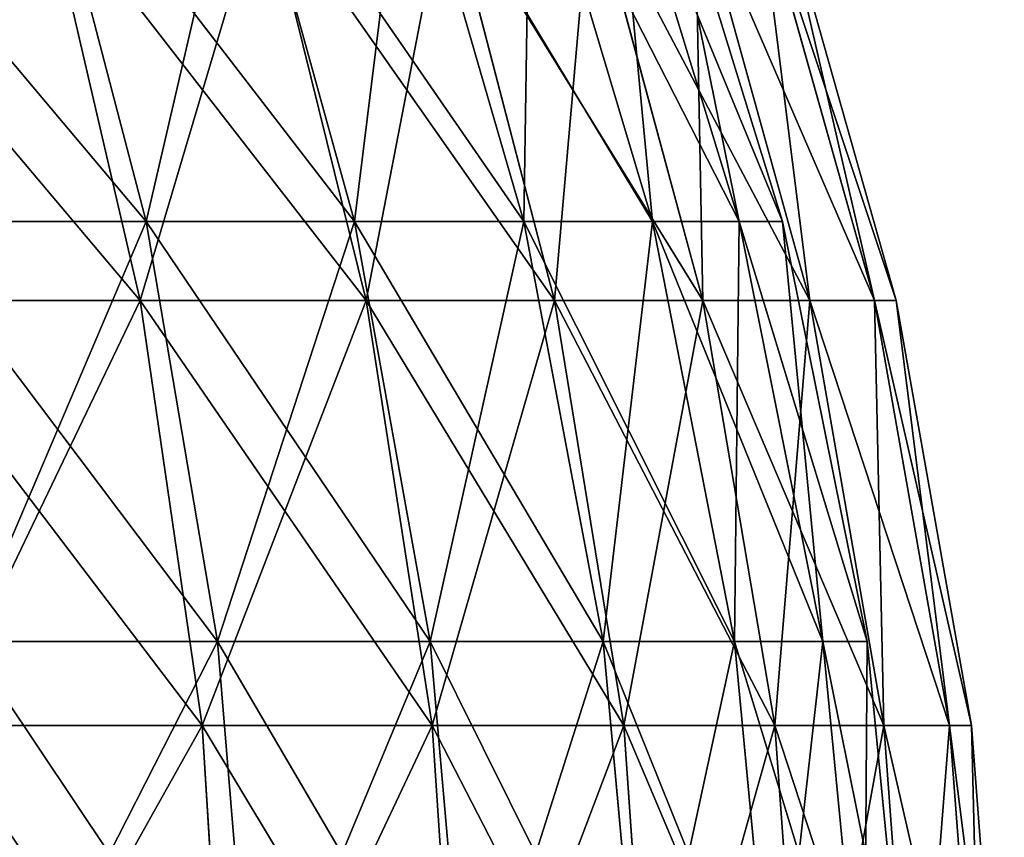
# Model space of a CAD drawing. Extents: x 0.03 to 6.33, y -5.07 to 0.
# Tile 225 of 256: x 4.7 to 5.15, y -2.91 to -2.54. Entities that reach past the tile are written whole.
import ezdxf

# ---------------------------------------------------------------- set-up
doc = ezdxf.new("R2010")
doc.units = 0
doc.header["$MEASUREMENT"] = 0
doc.layers.get('0').update_dxf_attribs({"linetype": 'CONTINUOUS'})

# ---------------------------------------------------------------- blocks, each defined once
blk = doc.blocks.new('KINKIET_CERAMICZNY_222_STL')
at = {"color": 0}
for p, q in [((4.70985, -2.44203, 0.97238), (4.75848, -2.62832, 1.00331)), ((4.70985, -2.44203, 0.97238), (4.75848, -2.62832, 1.00331)), ((4.70985, -2.44203, -0.97238), (4.75848, -2.62832, -1.00331)), ((4.70985, -2.44203, -0.97238), (4.75848, -2.62832, -1.00331)), ((4.80173, -2.44203, 0.81004), (4.85328, -2.62832, 0.83581)), ((4.80173, -2.44203, 0.81004), (4.85328, -2.62832, 0.83581)), ((4.80173, -2.44203, -0.81004), (4.85328, -2.62832, -0.83581)), ((4.80173, -2.44203, -0.81004), (4.85328, -2.62832, -0.83581)), ((4.87643, -2.44203, 0.63911), (4.93035, -2.62832, 0.65944)), ((4.87643, -2.44203, 0.63911), (4.93035, -2.62832, 0.65944)), ((4.87643, -2.44203, -0.63911), (4.93035, -2.62832, -0.65944)), ((4.87643, -2.44203, -0.63911), (4.93035, -2.62832, -0.65944)), ((4.93316, -2.44203, 0.46141), (4.98889, -2.62832, 0.47609)), ((4.93316, -2.44203, 0.46141), (4.98889, -2.62832, 0.47609)), ((4.93316, -2.44203, -0.46141), (4.98889, -2.62832, -0.47609)), ((4.93316, -2.44203, -0.46141), (4.98889, -2.62832, -0.47609)), ((4.97131, -2.44203, 0.27882), (5.02826, -2.62832, 0.28769)), ((4.97131, -2.44203, 0.27882), (5.02826, -2.62832, 0.28769)), ((4.97131, -2.44203, -0.27882), (5.02826, -2.62832, -0.28769)), ((4.97131, -2.44203, -0.27882), (5.02826, -2.62832, -0.28769)), ((4.99049, -2.44203, 0.09327), (5.04805, -2.62832, 0.09624)), ((4.99049, -2.44203, 0.09327), (5.04805, -2.62832, 0.09624)), ((4.99049, -2.44203, -0.09327), (5.04805, -2.62832, -0.09624)), ((4.99049, -2.44203, -0.09327), (5.04805, -2.62832, -0.09624)), ((4.75585, -2.66431, 1.09606), (4.71201, -2.47534, 1.06554)), ((4.75585, -2.66431, 1.09606), (4.71201, -2.47534, 1.06554)), ((4.75585, -2.66431, -1.09606), (4.71201, -2.47534, -1.06554)), ((4.75585, -2.66431, -1.09606), (4.71201, -2.47534, -1.06554)), ((4.85866, -2.66431, 0.93112), (4.81196, -2.47534, 0.9052)), ((4.85866, -2.66431, 0.93112), (4.81196, -2.47534, 0.9052)), ((4.85866, -2.66431, -0.93112), (4.81196, -2.47534, -0.9052)), ((4.85866, -2.66431, -0.93112), (4.81196, -2.47534, -0.9052)), ((4.94425, -2.66431, 0.75663), (4.89517, -2.47534, 0.73556)), ((4.94425, -2.66431, 0.75663), (4.89517, -2.47534, 0.73556)), ((4.94425, -2.66431, -0.75663), (4.89517, -2.47534, -0.73556)), ((4.94425, -2.66431, -0.75663), (4.89517, -2.47534, -0.73556)), ((5.01175, -2.66431, 0.57437), (4.96079, -2.47534, 0.55838)), ((5.01175, -2.66431, 0.57437), (4.96079, -2.47534, 0.55838)), ((5.01175, -2.66431, -0.57437), (4.96079, -2.47534, -0.55838)), ((5.01175, -2.66431, -0.57437), (4.96079, -2.47534, -0.55838)), ((5.06047, -2.66431, 0.38622), (5.00815, -2.47534, 0.37547)), ((5.06047, -2.66431, 0.38622), (5.00815, -2.47534, 0.37547)), ((5.06047, -2.66431, -0.38622), (5.00815, -2.47534, -0.37547)), ((5.06047, -2.66431, -0.38622), (5.00815, -2.47534, -0.37547)), ((5.0899, -2.66431, 0.19411), (5.03676, -2.47534, 0.1887)), ((5.0899, -2.66431, 0.19411), (5.03676, -2.47534, 0.1887)), ((5.0899, -2.66431, -0.19411), (5.03676, -2.47534, -0.1887)), ((5.0899, -2.66431, -0.19411), (5.03676, -2.47534, -0.1887)), ((5.09974, -2.66431), (5.04633, -2.47534)), ((5.09974, -2.66431), (5.04633, -2.47534)), ((4.64695, -2.62832, 1.16018), (4.75848, -2.62832, 1.00331)), ((4.75848, -2.62832, -1.00331), (4.64695, -2.62832, -1.16018)), ((4.64695, -2.62832, 1.16018), (4.75848, -2.62832, 1.00331)), ((4.75848, -2.62832, -1.00331), (4.64695, -2.62832, -1.16018)), ((4.75848, -2.62832, 1.00331), (4.79098, -2.81948, 1.02399)), ((4.75848, -2.62832, 1.00331), (4.79098, -2.81948, 1.02399)), ((4.75848, -2.62832, 1.00331), (4.85328, -2.62832, 0.83581)), ((4.85328, -2.62832, -0.83581), (4.75848, -2.62832, -1.00331)), ((4.75848, -2.62832, -1.00331), (4.79098, -2.81948, -1.02399)), ((4.75848, -2.62832, -1.00331), (4.79098, -2.81948, -1.02399)), ((4.75848, -2.62832, 1.00331), (4.85328, -2.62832, 0.83581)), ((4.85328, -2.62832, -0.83581), (4.75848, -2.62832, -1.00331)), ((4.85328, -2.62832, 0.83581), (4.88774, -2.81948, 0.85303)), ((4.85328, -2.62832, 0.83581), (4.88774, -2.81948, 0.85303)), ((4.85328, -2.62832, 0.83581), (4.93035, -2.62832, 0.65944)), ((4.93035, -2.62832, -0.65944), (4.85328, -2.62832, -0.83581)), ((4.85328, -2.62832, -0.83581), (4.88774, -2.81948, -0.85303)), ((4.85328, -2.62832, -0.83581), (4.88774, -2.81948, -0.85303)), ((4.85328, -2.62832, 0.83581), (4.93035, -2.62832, 0.65944)), ((4.93035, -2.62832, -0.65944), (4.85328, -2.62832, -0.83581)), ((4.93035, -2.62832, 0.65944), (4.9664, -2.81948, 0.67303)), ((4.93035, -2.62832, 0.65944), (4.9664, -2.81948, 0.67303)), ((4.93035, -2.62832, 0.65944), (4.98889, -2.62832, 0.47609)), ((4.98889, -2.62832, -0.47609), (4.93035, -2.62832, -0.65944)), ((4.93035, -2.62832, -0.65944), (4.9664, -2.81948, -0.67303)), ((4.93035, -2.62832, -0.65944), (4.9664, -2.81948, -0.67303)), ((4.93035, -2.62832, 0.65944), (4.98889, -2.62832, 0.47609)), ((4.98889, -2.62832, -0.47609), (4.93035, -2.62832, -0.65944)), ((4.98889, -2.62832, 0.47609), (5.02614, -2.81948, 0.4859)), ((4.98889, -2.62832, 0.47609), (5.02614, -2.81948, 0.4859)), ((4.98889, -2.62832, 0.47609), (5.02826, -2.62832, 0.28769)), ((5.02826, -2.62832, -0.28769), (4.98889, -2.62832, -0.47609)), ((4.98889, -2.62832, -0.47609), (5.02614, -2.81948, -0.4859)), ((4.98889, -2.62832, -0.47609), (5.02614, -2.81948, -0.4859)), ((4.98889, -2.62832, 0.47609), (5.02826, -2.62832, 0.28769)), ((5.02826, -2.62832, -0.28769), (4.98889, -2.62832, -0.47609)), ((5.02826, -2.62832, 0.28769), (5.06633, -2.81948, 0.29362)), ((5.02826, -2.62832, 0.28769), (5.06633, -2.81948, 0.29362)), ((5.02826, -2.62832, 0.28769), (5.04805, -2.62832, 0.09624)), ((5.04805, -2.62832, -0.09624), (5.02826, -2.62832, -0.28769)), ((5.02826, -2.62832, -0.28769), (5.06633, -2.81948, -0.29362)), ((5.02826, -2.62832, -0.28769), (5.06633, -2.81948, -0.29362)), ((5.02826, -2.62832, 0.28769), (5.04805, -2.62832, 0.09624)), ((5.04805, -2.62832, -0.09624), (5.02826, -2.62832, -0.28769)), ((5.04805, -2.62832, 0.09624), (5.08652, -2.81948, 0.09822)), ((5.04805, -2.62832, 0.09624), (5.08652, -2.81948, 0.09822)), ((5.04805, -2.62832, 0.09624), (5.04805, -2.62832, -0.09624)), ((5.04805, -2.62832, -0.09624), (5.08652, -2.81948, -0.09822)), ((5.04805, -2.62832, -0.09624), (5.08652, -2.81948, -0.09822)), ((5.04805, -2.62832, 0.09624), (5.04805, -2.62832, -0.09624)), ((4.63688, -2.66431, 1.24975), (4.75585, -2.66431, 1.09606)), ((4.75585, -2.66431, -1.09606), (4.63688, -2.66431, -1.24975)), ((4.63688, -2.66431, 1.24975), (4.75585, -2.66431, 1.09606)), ((4.75585, -2.66431, -1.09606), (4.63688, -2.66431, -1.24975)), ((4.75585, -2.66431, 1.09606), (4.85866, -2.66431, 0.93112)), ((4.85866, -2.66431, -0.93112), (4.75585, -2.66431, -1.09606)), ((4.78402, -2.85766, 1.11566), (4.75585, -2.66431, 1.09606)), ((4.75585, -2.66431, 1.09606), (4.85866, -2.66431, 0.93112)), ((4.78402, -2.85766, 1.11566), (4.75585, -2.66431, 1.09606)), ((4.78402, -2.85766, -1.11566), (4.75585, -2.66431, -1.09606)), ((4.85866, -2.66431, -0.93112), (4.75585, -2.66431, -1.09606)), ((4.78402, -2.85766, -1.11566), (4.75585, -2.66431, -1.09606)), ((4.85866, -2.66431, 0.93112), (4.94425, -2.66431, 0.75663)), ((4.94425, -2.66431, -0.75663), (4.85866, -2.66431, -0.93112)), ((4.88866, -2.85766, 0.94777), (4.85866, -2.66431, 0.93112)), ((4.85866, -2.66431, 0.93112), (4.94425, -2.66431, 0.75663)), ((4.88866, -2.85766, 0.94777), (4.85866, -2.66431, 0.93112)), ((4.88866, -2.85766, -0.94777), (4.85866, -2.66431, -0.93112)), ((4.94425, -2.66431, -0.75663), (4.85866, -2.66431, -0.93112)), ((4.88866, -2.85766, -0.94777), (4.85866, -2.66431, -0.93112)), ((4.94425, -2.66431, 0.75663), (5.01175, -2.66431, 0.57437)), ((5.01175, -2.66431, -0.57437), (4.94425, -2.66431, -0.75663)), ((4.97579, -2.85766, 0.77016), (4.94425, -2.66431, 0.75663)), ((4.94425, -2.66431, 0.75663), (5.01175, -2.66431, 0.57437)), ((4.97579, -2.85766, 0.77016), (4.94425, -2.66431, 0.75663)), ((4.97579, -2.85766, -0.77016), (4.94425, -2.66431, -0.75663)), ((5.01175, -2.66431, -0.57437), (4.94425, -2.66431, -0.75663)), ((4.97579, -2.85766, -0.77016), (4.94425, -2.66431, -0.75663)), ((5.01175, -2.66431, 0.57437), (5.06047, -2.66431, 0.38622)), ((5.06047, -2.66431, -0.38622), (5.01175, -2.66431, -0.57437)), ((5.04449, -2.85766, 0.58464), (5.01175, -2.66431, 0.57437)), ((5.01175, -2.66431, 0.57437), (5.06047, -2.66431, 0.38622)), ((5.04449, -2.85766, 0.58464), (5.01175, -2.66431, 0.57437)), ((5.04449, -2.85766, -0.58464), (5.01175, -2.66431, -0.57437)), ((5.06047, -2.66431, -0.38622), (5.01175, -2.66431, -0.57437)), ((5.04449, -2.85766, -0.58464), (5.01175, -2.66431, -0.57437)), ((5.06047, -2.66431, 0.38622), (5.0899, -2.66431, 0.19411)), ((5.0899, -2.66431, -0.19411), (5.06047, -2.66431, -0.38622)), ((5.09408, -2.85766, 0.39313), (5.06047, -2.66431, 0.38622)), ((5.06047, -2.66431, 0.38622), (5.0899, -2.66431, 0.19411)), ((5.09408, -2.85766, 0.39313), (5.06047, -2.66431, 0.38622)), ((5.09408, -2.85766, -0.39313), (5.06047, -2.66431, -0.38622)), ((5.0899, -2.66431, -0.19411), (5.06047, -2.66431, -0.38622)), ((5.09408, -2.85766, -0.39313), (5.06047, -2.66431, -0.38622)), ((5.0899, -2.66431, 0.19411), (5.09974, -2.66431)), ((5.09974, -2.66431), (5.0899, -2.66431, -0.19411)), ((5.12404, -2.85766, 0.19758), (5.0899, -2.66431, 0.19411)), ((5.0899, -2.66431, 0.19411), (5.09974, -2.66431)), ((5.12404, -2.85766, 0.19758), (5.0899, -2.66431, 0.19411)), ((5.12404, -2.85766, -0.19758), (5.0899, -2.66431, -0.19411)), ((5.09974, -2.66431), (5.0899, -2.66431, -0.19411)), ((5.12404, -2.85766, -0.19758), (5.0899, -2.66431, -0.19411)), ((5.13406, -2.85766), (5.09974, -2.66431)), ((5.13406, -2.85766), (5.09974, -2.66431)), ((4.67716, -2.81948, 1.18409), (4.79098, -2.81948, 1.02399)), ((4.79098, -2.81948, -1.02399), (4.67716, -2.81948, -1.18409)), ((4.67716, -2.81948, 1.18409), (4.79098, -2.81948, 1.02399)), ((4.79098, -2.81948, -1.02399), (4.67716, -2.81948, -1.18409)), ((4.79098, -2.81948, 1.02399), (4.80705, -3.01355, 1.03421)), ((4.79098, -2.81948, 1.02399), (4.80705, -3.01355, 1.03421)), ((4.79098, -2.81948, 1.02399), (4.88774, -2.81948, 0.85303)), ((4.88774, -2.81948, -0.85303), (4.79098, -2.81948, -1.02399)), ((4.79098, -2.81948, -1.02399), (4.80705, -3.01355, -1.03421)), ((4.79098, -2.81948, -1.02399), (4.80705, -3.01355, -1.03421)), ((4.79098, -2.81948, 1.02399), (4.88774, -2.81948, 0.85303)), ((4.88774, -2.81948, -0.85303), (4.79098, -2.81948, -1.02399)), ((4.88774, -2.81948, 0.85303), (4.90477, -3.01355, 0.86154)), ((4.88774, -2.81948, 0.85303), (4.90477, -3.01355, 0.86154)), ((4.88774, -2.81948, 0.85303), (4.9664, -2.81948, 0.67303)), ((4.9664, -2.81948, -0.67303), (4.88774, -2.81948, -0.85303)), ((4.88774, -2.81948, -0.85303), (4.90477, -3.01355, -0.86154)), ((4.88774, -2.81948, -0.85303), (4.90477, -3.01355, -0.86154)), ((4.88774, -2.81948, 0.85303), (4.9664, -2.81948, 0.67303)), ((4.9664, -2.81948, -0.67303), (4.88774, -2.81948, -0.85303)), ((4.9664, -2.81948, 0.67303), (4.98421, -3.01355, 0.67975)), ((4.9664, -2.81948, 0.67303), (4.98421, -3.01355, 0.67975)), ((4.9664, -2.81948, 0.67303), (5.02614, -2.81948, 0.4859)), ((5.02614, -2.81948, -0.4859), (4.9664, -2.81948, -0.67303)), ((4.9664, -2.81948, -0.67303), (4.98421, -3.01355, -0.67975)), ((4.9664, -2.81948, -0.67303), (4.98421, -3.01355, -0.67975)), ((4.9664, -2.81948, 0.67303), (5.02614, -2.81948, 0.4859)), ((5.02614, -2.81948, -0.4859), (4.9664, -2.81948, -0.67303)), ((5.02614, -2.81948, 0.4859), (5.04455, -3.01355, 0.49075)), ((5.02614, -2.81948, 0.4859), (5.04455, -3.01355, 0.49075)), ((5.02614, -2.81948, 0.4859), (5.06633, -2.81948, 0.29362)), ((5.06633, -2.81948, -0.29362), (5.02614, -2.81948, -0.4859)), ((5.02614, -2.81948, -0.4859), (5.04455, -3.01355, -0.49075)), ((5.02614, -2.81948, -0.4859), (5.04455, -3.01355, -0.49075)), ((5.02614, -2.81948, 0.4859), (5.06633, -2.81948, 0.29362)), ((5.06633, -2.81948, -0.29362), (5.02614, -2.81948, -0.4859)), ((5.06633, -2.81948, 0.29362), (5.08513, -3.01355, 0.29654)), ((5.06633, -2.81948, 0.29362), (5.08513, -3.01355, 0.29654)), ((5.06633, -2.81948, 0.29362), (5.08652, -2.81948, 0.09822)), ((5.08652, -2.81948, -0.09822), (5.06633, -2.81948, -0.29362)), ((5.06633, -2.81948, -0.29362), (5.08513, -3.01355, -0.29654)), ((5.06633, -2.81948, -0.29362), (5.08513, -3.01355, -0.29654)), ((5.06633, -2.81948, 0.29362), (5.08652, -2.81948, 0.09822)), ((5.08652, -2.81948, -0.09822), (5.06633, -2.81948, -0.29362)), ((5.08652, -2.81948, 0.09822), (5.10553, -3.01355, 0.0992)), ((5.08652, -2.81948, 0.09822), (5.10553, -3.01355, 0.0992)), ((5.08652, -2.81948, 0.09822), (5.08652, -2.81948, -0.09822)), ((5.08652, -2.81948, -0.09822), (5.10553, -3.01355, -0.0992)), ((5.08652, -2.81948, -0.09822), (5.10553, -3.01355, -0.0992)), ((5.08652, -2.81948, 0.09822), (5.08652, -2.81948, -0.09822)), ((4.66292, -2.85766, 1.2721), (4.78402, -2.85766, 1.11566)), ((4.78402, -2.85766, -1.11566), (4.66292, -2.85766, -1.2721)), ((4.66292, -2.85766, 1.2721), (4.78402, -2.85766, 1.11566)), ((4.78402, -2.85766, -1.11566), (4.66292, -2.85766, -1.2721)), ((4.78402, -2.85766, 1.11566), (4.88866, -2.85766, 0.94777)), ((4.88866, -2.85766, -0.94777), (4.78402, -2.85766, -1.11566)), ((4.79623, -3.05347, 1.12416), (4.78402, -2.85766, 1.11566)), ((4.78402, -2.85766, 1.11566), (4.88866, -2.85766, 0.94777)), ((4.79623, -3.05347, 1.12416), (4.78402, -2.85766, 1.11566)), ((4.79623, -3.05347, -1.12416), (4.78402, -2.85766, -1.11566)), ((4.88866, -2.85766, -0.94777), (4.78402, -2.85766, -1.11566)), ((4.79623, -3.05347, -1.12416), (4.78402, -2.85766, -1.11566)), ((4.88866, -2.85766, 0.94777), (4.97579, -2.85766, 0.77016)), ((4.97579, -2.85766, -0.77016), (4.88866, -2.85766, -0.94777)), ((4.90168, -3.05347, 0.955), (4.88866, -2.85766, 0.94777)), ((4.88866, -2.85766, 0.94777), (4.97579, -2.85766, 0.77016)), ((4.90168, -3.05347, 0.955), (4.88866, -2.85766, 0.94777)), ((4.90168, -3.05347, -0.955), (4.88866, -2.85766, -0.94777)), ((4.97579, -2.85766, -0.77016), (4.88866, -2.85766, -0.94777)), ((4.90168, -3.05347, -0.955), (4.88866, -2.85766, -0.94777)), ((4.97579, -2.85766, 0.77016), (5.04449, -2.85766, 0.58464)), ((5.04449, -2.85766, -0.58464), (4.97579, -2.85766, -0.77016)), ((4.98946, -3.05347, 0.77603), (4.97579, -2.85766, 0.77016)), ((4.97579, -2.85766, 0.77016), (5.04449, -2.85766, 0.58464)), ((4.98946, -3.05347, 0.77603), (4.97579, -2.85766, 0.77016)), ((4.98946, -3.05347, -0.77603), (4.97579, -2.85766, -0.77016)), ((5.04449, -2.85766, -0.58464), (4.97579, -2.85766, -0.77016)), ((4.98946, -3.05347, -0.77603), (4.97579, -2.85766, -0.77016)), ((5.04449, -2.85766, 0.58464), (5.09408, -2.85766, 0.39313)), ((5.09408, -2.85766, -0.39313), (5.04449, -2.85766, -0.58464)), ((5.0587, -3.05347, 0.5891), (5.04449, -2.85766, 0.58464)), ((5.04449, -2.85766, 0.58464), (5.09408, -2.85766, 0.39313)), ((5.0587, -3.05347, 0.5891), (5.04449, -2.85766, 0.58464)), ((5.0587, -3.05347, -0.5891), (5.04449, -2.85766, -0.58464)), ((5.09408, -2.85766, -0.39313), (5.04449, -2.85766, -0.58464)), ((5.0587, -3.05347, -0.5891), (5.04449, -2.85766, -0.58464)), ((5.09408, -2.85766, 0.39313), (5.12404, -2.85766, 0.19758)), ((5.12404, -2.85766, -0.19758), (5.09408, -2.85766, -0.39313)), ((5.10866, -3.05347, 0.39612), (5.09408, -2.85766, 0.39313)), ((5.09408, -2.85766, 0.39313), (5.12404, -2.85766, 0.19758)), ((5.10866, -3.05347, 0.39612), (5.09408, -2.85766, 0.39313)), ((5.10866, -3.05347, -0.39612), (5.09408, -2.85766, -0.39313)), ((5.12404, -2.85766, -0.19758), (5.09408, -2.85766, -0.39313)), ((5.10866, -3.05347, -0.39612), (5.09408, -2.85766, -0.39313)), ((5.12404, -2.85766, 0.19758), (5.13406, -2.85766)), ((5.13406, -2.85766), (5.12404, -2.85766, -0.19758)), ((5.13885, -3.05347, 0.19908), (5.12404, -2.85766, 0.19758)), ((5.12404, -2.85766, 0.19758), (5.13406, -2.85766)), ((5.13885, -3.05347, 0.19908), (5.12404, -2.85766, 0.19758)), ((5.13885, -3.05347, -0.19908), (5.12404, -2.85766, -0.19758)), ((5.13406, -2.85766), (5.12404, -2.85766, -0.19758)), ((5.13885, -3.05347, -0.19908), (5.12404, -2.85766, -0.19758)), ((5.14894, -3.05347), (5.13406, -2.85766)), ((5.14894, -3.05347), (5.13406, -2.85766))]:
    blk.add_line(p, q, dxfattribs=at)
mesh = blk.add_polyface(dxfattribs=at)
corners = [(4.60176, -2.44203, 1.12442), (4.75848, -2.62832, 1.00331), (4.64695, -2.62832, 1.16018), (4.70985, -2.44203, 0.97238)]
mesh.append_faces([[corners[k] for k in face] for face in [(0, 1, 2), (1, 0, 3)]], dxfattribs={"vtx0": -1, "color": 0})
mesh = blk.add_polyface(dxfattribs=at)
corners = [(4.70985, -2.44203, -0.97238), (4.64695, -2.62832, -1.16018), (4.75848, -2.62832, -1.00331), (4.60176, -2.44203, -1.12442)]
mesh.append_faces([[corners[k] for k in face] for face in [(0, 1, 2), (1, 0, 3)]], dxfattribs={"vtx0": -1, "color": 0})
mesh = blk.add_polyface(dxfattribs=at)
corners = [(4.70985, -2.44203, 0.97238), (4.85328, -2.62832, 0.83581), (4.75848, -2.62832, 1.00331), (4.80173, -2.44203, 0.81004)]
mesh.append_faces([[corners[k] for k in face] for face in [(0, 1, 2), (1, 0, 3)]], dxfattribs={"vtx0": -1, "color": 0})
mesh = blk.add_polyface(dxfattribs=at)
corners = [(4.80173, -2.44203, -0.81004), (4.75848, -2.62832, -1.00331), (4.85328, -2.62832, -0.83581), (4.70985, -2.44203, -0.97238)]
mesh.append_faces([[corners[k] for k in face] for face in [(0, 1, 2), (1, 0, 3)]], dxfattribs={"vtx0": -1, "color": 0})
mesh = blk.add_polyface(dxfattribs=at)
corners = [(4.80173, -2.44203, 0.81004), (4.93035, -2.62832, 0.65944), (4.85328, -2.62832, 0.83581), (4.87643, -2.44203, 0.63911)]
mesh.append_faces([[corners[k] for k in face] for face in [(0, 1, 2), (1, 0, 3)]], dxfattribs={"vtx0": -1, "color": 0})
mesh = blk.add_polyface(dxfattribs=at)
corners = [(4.87643, -2.44203, -0.63911), (4.85328, -2.62832, -0.83581), (4.93035, -2.62832, -0.65944), (4.80173, -2.44203, -0.81004)]
mesh.append_faces([[corners[k] for k in face] for face in [(0, 1, 2), (1, 0, 3)]], dxfattribs={"vtx0": -1, "color": 0})
mesh = blk.add_polyface(dxfattribs=at)
corners = [(4.87643, -2.44203, 0.63911), (4.98889, -2.62832, 0.47609), (4.93035, -2.62832, 0.65944), (4.93316, -2.44203, 0.46141)]
mesh.append_faces([[corners[k] for k in face] for face in [(0, 1, 2), (1, 0, 3)]], dxfattribs={"vtx0": -1, "color": 0})
mesh = blk.add_polyface(dxfattribs=at)
corners = [(4.93316, -2.44203, -0.46141), (4.93035, -2.62832, -0.65944), (4.98889, -2.62832, -0.47609), (4.87643, -2.44203, -0.63911)]
mesh.append_faces([[corners[k] for k in face] for face in [(0, 1, 2), (1, 0, 3)]], dxfattribs={"vtx0": -1, "color": 0})
mesh = blk.add_polyface(dxfattribs=at)
corners = [(4.93316, -2.44203, 0.46141), (5.02826, -2.62832, 0.28769), (4.98889, -2.62832, 0.47609), (4.97131, -2.44203, 0.27882)]
mesh.append_faces([[corners[k] for k in face] for face in [(0, 1, 2), (1, 0, 3)]], dxfattribs={"vtx0": -1, "color": 0})
mesh = blk.add_polyface(dxfattribs=at)
corners = [(4.97131, -2.44203, -0.27882), (4.98889, -2.62832, -0.47609), (5.02826, -2.62832, -0.28769), (4.93316, -2.44203, -0.46141)]
mesh.append_faces([[corners[k] for k in face] for face in [(0, 1, 2), (1, 0, 3)]], dxfattribs={"vtx0": -1, "color": 0})
mesh = blk.add_polyface(dxfattribs=at)
corners = [(4.97131, -2.44203, 0.27882), (5.04805, -2.62832, 0.09624), (5.02826, -2.62832, 0.28769), (4.99049, -2.44203, 0.09327)]
mesh.append_faces([[corners[k] for k in face] for face in [(0, 1, 2), (1, 0, 3)]], dxfattribs={"vtx0": -1, "color": 0})
mesh = blk.add_polyface(dxfattribs=at)
corners = [(4.99049, -2.44203, -0.09327), (5.02826, -2.62832, -0.28769), (5.04805, -2.62832, -0.09624), (4.97131, -2.44203, -0.27882)]
mesh.append_faces([[corners[k] for k in face] for face in [(0, 1, 2), (1, 0, 3)]], dxfattribs={"vtx0": -1, "color": 0})
mesh = blk.add_polyface(dxfattribs=at)
corners = [(4.99049, -2.44203, 0.09327), (5.04805, -2.62832, -0.09624), (5.04805, -2.62832, 0.09624), (4.99049, -2.44203, -0.09327)]
mesh.append_faces([[corners[k] for k in face] for face in [(0, 1, 2), (1, 0, 3)]], dxfattribs={"vtx0": -1, "color": 0})
mesh = blk.add_polyface(dxfattribs=at)
corners = [(4.71201, -2.47534, 1.06554), (4.63688, -2.66431, 1.24975), (4.75585, -2.66431, 1.09606), (4.59636, -2.47534, 1.21496)]
mesh.append_faces([[corners[k] for k in face] for face in [(0, 1, 2), (1, 0, 3)]], dxfattribs={"vtx0": -1, "color": 0})
mesh = blk.add_polyface(dxfattribs=at)
corners = [(4.59636, -2.47534, -1.21496), (4.75585, -2.66431, -1.09606), (4.63688, -2.66431, -1.24975), (4.71201, -2.47534, -1.06554)]
mesh.append_faces([[corners[k] for k in face] for face in [(0, 1, 2), (1, 0, 3)]], dxfattribs={"vtx0": -1, "color": 0})
mesh = blk.add_polyface(dxfattribs=at)
corners = [(4.81196, -2.47534, 0.9052), (4.75585, -2.66431, 1.09606), (4.85866, -2.66431, 0.93112), (4.71201, -2.47534, 1.06554)]
mesh.append_faces([[corners[k] for k in face] for face in [(0, 1, 2), (1, 0, 3)]], dxfattribs={"vtx0": -1, "color": 0})
mesh = blk.add_polyface(dxfattribs=at)
corners = [(4.71201, -2.47534, -1.06554), (4.85866, -2.66431, -0.93112), (4.75585, -2.66431, -1.09606), (4.81196, -2.47534, -0.9052)]
mesh.append_faces([[corners[k] for k in face] for face in [(0, 1, 2), (1, 0, 3)]], dxfattribs={"vtx0": -1, "color": 0})
mesh = blk.add_polyface(dxfattribs=at)
corners = [(4.89517, -2.47534, 0.73556), (4.85866, -2.66431, 0.93112), (4.94425, -2.66431, 0.75663), (4.81196, -2.47534, 0.9052)]
mesh.append_faces([[corners[k] for k in face] for face in [(0, 1, 2), (1, 0, 3)]], dxfattribs={"vtx0": -1, "color": 0})
mesh = blk.add_polyface(dxfattribs=at)
corners = [(4.81196, -2.47534, -0.9052), (4.94425, -2.66431, -0.75663), (4.85866, -2.66431, -0.93112), (4.89517, -2.47534, -0.73556)]
mesh.append_faces([[corners[k] for k in face] for face in [(0, 1, 2), (1, 0, 3)]], dxfattribs={"vtx0": -1, "color": 0})
mesh = blk.add_polyface(dxfattribs=at)
corners = [(4.96079, -2.47534, 0.55838), (4.94425, -2.66431, 0.75663), (5.01175, -2.66431, 0.57437), (4.89517, -2.47534, 0.73556)]
mesh.append_faces([[corners[k] for k in face] for face in [(0, 1, 2), (1, 0, 3)]], dxfattribs={"vtx0": -1, "color": 0})
mesh = blk.add_polyface(dxfattribs=at)
corners = [(4.89517, -2.47534, -0.73556), (5.01175, -2.66431, -0.57437), (4.94425, -2.66431, -0.75663), (4.96079, -2.47534, -0.55838)]
mesh.append_faces([[corners[k] for k in face] for face in [(0, 1, 2), (1, 0, 3)]], dxfattribs={"vtx0": -1, "color": 0})
mesh = blk.add_polyface(dxfattribs=at)
corners = [(5.00815, -2.47534, 0.37547), (5.01175, -2.66431, 0.57437), (5.06047, -2.66431, 0.38622), (4.96079, -2.47534, 0.55838)]
mesh.append_faces([[corners[k] for k in face] for face in [(0, 1, 2), (1, 0, 3)]], dxfattribs={"vtx0": -1, "color": 0})
mesh = blk.add_polyface(dxfattribs=at)
corners = [(4.96079, -2.47534, -0.55838), (5.06047, -2.66431, -0.38622), (5.01175, -2.66431, -0.57437), (5.00815, -2.47534, -0.37547)]
mesh.append_faces([[corners[k] for k in face] for face in [(0, 1, 2), (1, 0, 3)]], dxfattribs={"vtx0": -1, "color": 0})
mesh = blk.add_polyface(dxfattribs=at)
corners = [(5.03676, -2.47534, 0.1887), (5.06047, -2.66431, 0.38622), (5.0899, -2.66431, 0.19411), (5.00815, -2.47534, 0.37547)]
mesh.append_faces([[corners[k] for k in face] for face in [(0, 1, 2), (1, 0, 3)]], dxfattribs={"vtx0": -1, "color": 0})
mesh = blk.add_polyface(dxfattribs=at)
corners = [(5.00815, -2.47534, -0.37547), (5.0899, -2.66431, -0.19411), (5.06047, -2.66431, -0.38622), (5.03676, -2.47534, -0.1887)]
mesh.append_faces([[corners[k] for k in face] for face in [(0, 1, 2), (1, 0, 3)]], dxfattribs={"vtx0": -1, "color": 0})
mesh = blk.add_polyface(dxfattribs=at)
corners = [(5.04633, -2.47534), (5.0899, -2.66431, 0.19411), (5.09974, -2.66431), (5.03676, -2.47534, 0.1887)]
mesh.append_faces([[corners[k] for k in face] for face in [(0, 1, 2), (1, 0, 3)]], dxfattribs={"vtx0": -1, "color": 0})
mesh = blk.add_polyface(dxfattribs=at)
corners = [(5.03676, -2.47534, -0.1887), (5.09974, -2.66431), (5.0899, -2.66431, -0.19411), (5.04633, -2.47534)]
mesh.append_faces([[corners[k] for k in face] for face in [(0, 1, 2), (1, 0, 3)]], dxfattribs={"vtx0": -1, "color": 0})
mesh = blk.add_polyface(dxfattribs=at)
corners = [(4.64695, -2.62832, 1.16018), (4.79098, -2.81948, 1.02399), (4.67716, -2.81948, 1.18409), (4.75848, -2.62832, 1.00331)]
mesh.append_faces([[corners[k] for k in face] for face in [(0, 1, 2), (1, 0, 3)]], dxfattribs={"vtx0": -1, "color": 0})
mesh = blk.add_polyface(dxfattribs=at)
corners = [(4.75848, -2.62832, -1.00331), (4.67716, -2.81948, -1.18409), (4.79098, -2.81948, -1.02399), (4.64695, -2.62832, -1.16018)]
mesh.append_faces([[corners[k] for k in face] for face in [(0, 1, 2), (1, 0, 3)]], dxfattribs={"vtx0": -1, "color": 0})
mesh = blk.add_polyface(dxfattribs=at)
corners = [(4.75848, -2.62832, 1.00331), (4.88774, -2.81948, 0.85303), (4.79098, -2.81948, 1.02399), (4.85328, -2.62832, 0.83581)]
mesh.append_faces([[corners[k] for k in face] for face in [(0, 1, 2), (1, 0, 3)]], dxfattribs={"vtx0": -1, "color": 0})
mesh = blk.add_polyface(dxfattribs=at)
corners = [(4.85328, -2.62832, -0.83581), (4.79098, -2.81948, -1.02399), (4.88774, -2.81948, -0.85303), (4.75848, -2.62832, -1.00331)]
mesh.append_faces([[corners[k] for k in face] for face in [(0, 1, 2), (1, 0, 3)]], dxfattribs={"vtx0": -1, "color": 0})
mesh = blk.add_polyface(dxfattribs=at)
corners = [(4.85328, -2.62832, 0.83581), (4.9664, -2.81948, 0.67303), (4.88774, -2.81948, 0.85303), (4.93035, -2.62832, 0.65944)]
mesh.append_faces([[corners[k] for k in face] for face in [(0, 1, 2), (1, 0, 3)]], dxfattribs={"vtx0": -1, "color": 0})
mesh = blk.add_polyface(dxfattribs=at)
corners = [(4.93035, -2.62832, -0.65944), (4.88774, -2.81948, -0.85303), (4.9664, -2.81948, -0.67303), (4.85328, -2.62832, -0.83581)]
mesh.append_faces([[corners[k] for k in face] for face in [(0, 1, 2), (1, 0, 3)]], dxfattribs={"vtx0": -1, "color": 0})
mesh = blk.add_polyface(dxfattribs=at)
corners = [(4.93035, -2.62832, 0.65944), (5.02614, -2.81948, 0.4859), (4.9664, -2.81948, 0.67303), (4.98889, -2.62832, 0.47609)]
mesh.append_faces([[corners[k] for k in face] for face in [(0, 1, 2), (1, 0, 3)]], dxfattribs={"vtx0": -1, "color": 0})
mesh = blk.add_polyface(dxfattribs=at)
corners = [(4.98889, -2.62832, -0.47609), (4.9664, -2.81948, -0.67303), (5.02614, -2.81948, -0.4859), (4.93035, -2.62832, -0.65944)]
mesh.append_faces([[corners[k] for k in face] for face in [(0, 1, 2), (1, 0, 3)]], dxfattribs={"vtx0": -1, "color": 0})
mesh = blk.add_polyface(dxfattribs=at)
corners = [(4.98889, -2.62832, 0.47609), (5.06633, -2.81948, 0.29362), (5.02614, -2.81948, 0.4859), (5.02826, -2.62832, 0.28769)]
mesh.append_faces([[corners[k] for k in face] for face in [(0, 1, 2), (1, 0, 3)]], dxfattribs={"vtx0": -1, "color": 0})
mesh = blk.add_polyface(dxfattribs=at)
corners = [(5.02826, -2.62832, -0.28769), (5.02614, -2.81948, -0.4859), (5.06633, -2.81948, -0.29362), (4.98889, -2.62832, -0.47609)]
mesh.append_faces([[corners[k] for k in face] for face in [(0, 1, 2), (1, 0, 3)]], dxfattribs={"vtx0": -1, "color": 0})
mesh = blk.add_polyface(dxfattribs=at)
corners = [(5.02826, -2.62832, 0.28769), (5.08652, -2.81948, 0.09822), (5.06633, -2.81948, 0.29362), (5.04805, -2.62832, 0.09624)]
mesh.append_faces([[corners[k] for k in face] for face in [(0, 1, 2), (1, 0, 3)]], dxfattribs={"vtx0": -1, "color": 0})
mesh = blk.add_polyface(dxfattribs=at)
corners = [(5.04805, -2.62832, -0.09624), (5.06633, -2.81948, -0.29362), (5.08652, -2.81948, -0.09822), (5.02826, -2.62832, -0.28769)]
mesh.append_faces([[corners[k] for k in face] for face in [(0, 1, 2), (1, 0, 3)]], dxfattribs={"vtx0": -1, "color": 0})
mesh = blk.add_polyface(dxfattribs=at)
corners = [(5.04805, -2.62832, 0.09624), (5.08652, -2.81948, -0.09822), (5.08652, -2.81948, 0.09822), (5.04805, -2.62832, -0.09624)]
mesh.append_faces([[corners[k] for k in face] for face in [(0, 1, 2), (1, 0, 3)]], dxfattribs={"vtx0": -1, "color": 0})
mesh = blk.add_polyface(dxfattribs=at)
corners = [(4.75585, -2.66431, 1.09606), (4.66292, -2.85766, 1.2721), (4.78402, -2.85766, 1.11566), (4.63688, -2.66431, 1.24975)]
mesh.append_faces([[corners[k] for k in face] for face in [(0, 1, 2), (1, 0, 3)]], dxfattribs={"vtx0": -1, "color": 0})
mesh = blk.add_polyface(dxfattribs=at)
corners = [(4.63688, -2.66431, -1.24975), (4.78402, -2.85766, -1.11566), (4.66292, -2.85766, -1.2721), (4.75585, -2.66431, -1.09606)]
mesh.append_faces([[corners[k] for k in face] for face in [(0, 1, 2), (1, 0, 3)]], dxfattribs={"vtx0": -1, "color": 0})
mesh = blk.add_polyface(dxfattribs=at)
corners = [(4.85866, -2.66431, 0.93112), (4.78402, -2.85766, 1.11566), (4.88866, -2.85766, 0.94777), (4.75585, -2.66431, 1.09606)]
mesh.append_faces([[corners[k] for k in face] for face in [(0, 1, 2), (1, 0, 3)]], dxfattribs={"vtx0": -1, "color": 0})
mesh = blk.add_polyface(dxfattribs=at)
corners = [(4.75585, -2.66431, -1.09606), (4.88866, -2.85766, -0.94777), (4.78402, -2.85766, -1.11566), (4.85866, -2.66431, -0.93112)]
mesh.append_faces([[corners[k] for k in face] for face in [(0, 1, 2), (1, 0, 3)]], dxfattribs={"vtx0": -1, "color": 0})
mesh = blk.add_polyface(dxfattribs=at)
corners = [(4.94425, -2.66431, 0.75663), (4.88866, -2.85766, 0.94777), (4.97579, -2.85766, 0.77016), (4.85866, -2.66431, 0.93112)]
mesh.append_faces([[corners[k] for k in face] for face in [(0, 1, 2), (1, 0, 3)]], dxfattribs={"vtx0": -1, "color": 0})
mesh = blk.add_polyface(dxfattribs=at)
corners = [(4.85866, -2.66431, -0.93112), (4.97579, -2.85766, -0.77016), (4.88866, -2.85766, -0.94777), (4.94425, -2.66431, -0.75663)]
mesh.append_faces([[corners[k] for k in face] for face in [(0, 1, 2), (1, 0, 3)]], dxfattribs={"vtx0": -1, "color": 0})
mesh = blk.add_polyface(dxfattribs=at)
corners = [(5.01175, -2.66431, 0.57437), (4.97579, -2.85766, 0.77016), (5.04449, -2.85766, 0.58464), (4.94425, -2.66431, 0.75663)]
mesh.append_faces([[corners[k] for k in face] for face in [(0, 1, 2), (1, 0, 3)]], dxfattribs={"vtx0": -1, "color": 0})
mesh = blk.add_polyface(dxfattribs=at)
corners = [(4.94425, -2.66431, -0.75663), (5.04449, -2.85766, -0.58464), (4.97579, -2.85766, -0.77016), (5.01175, -2.66431, -0.57437)]
mesh.append_faces([[corners[k] for k in face] for face in [(0, 1, 2), (1, 0, 3)]], dxfattribs={"vtx0": -1, "color": 0})
mesh = blk.add_polyface(dxfattribs=at)
corners = [(5.06047, -2.66431, 0.38622), (5.04449, -2.85766, 0.58464), (5.09408, -2.85766, 0.39313), (5.01175, -2.66431, 0.57437)]
mesh.append_faces([[corners[k] for k in face] for face in [(0, 1, 2), (1, 0, 3)]], dxfattribs={"vtx0": -1, "color": 0})
mesh = blk.add_polyface(dxfattribs=at)
corners = [(5.01175, -2.66431, -0.57437), (5.09408, -2.85766, -0.39313), (5.04449, -2.85766, -0.58464), (5.06047, -2.66431, -0.38622)]
mesh.append_faces([[corners[k] for k in face] for face in [(0, 1, 2), (1, 0, 3)]], dxfattribs={"vtx0": -1, "color": 0})
mesh = blk.add_polyface(dxfattribs=at)
corners = [(5.0899, -2.66431, 0.19411), (5.09408, -2.85766, 0.39313), (5.12404, -2.85766, 0.19758), (5.06047, -2.66431, 0.38622)]
mesh.append_faces([[corners[k] for k in face] for face in [(0, 1, 2), (1, 0, 3)]], dxfattribs={"vtx0": -1, "color": 0})
mesh = blk.add_polyface(dxfattribs=at)
corners = [(5.06047, -2.66431, -0.38622), (5.12404, -2.85766, -0.19758), (5.09408, -2.85766, -0.39313), (5.0899, -2.66431, -0.19411)]
mesh.append_faces([[corners[k] for k in face] for face in [(0, 1, 2), (1, 0, 3)]], dxfattribs={"vtx0": -1, "color": 0})
mesh = blk.add_polyface(dxfattribs=at)
corners = [(5.09974, -2.66431), (5.12404, -2.85766, 0.19758), (5.13406, -2.85766), (5.0899, -2.66431, 0.19411)]
mesh.append_faces([[corners[k] for k in face] for face in [(0, 1, 2), (1, 0, 3)]], dxfattribs={"vtx0": -1, "color": 0})
mesh = blk.add_polyface(dxfattribs=at)
corners = [(5.0899, -2.66431, -0.19411), (5.13406, -2.85766), (5.12404, -2.85766, -0.19758), (5.09974, -2.66431)]
mesh.append_faces([[corners[k] for k in face] for face in [(0, 1, 2), (1, 0, 3)]], dxfattribs={"vtx0": -1, "color": 0})
mesh = blk.add_polyface(dxfattribs=at)
corners = [(4.67716, -2.81948, 1.18409), (4.80705, -3.01355, 1.03421), (4.69209, -3.01355, 1.19591), (4.79098, -2.81948, 1.02399)]
mesh.append_faces([[corners[k] for k in face] for face in [(0, 1, 2), (1, 0, 3)]], dxfattribs={"vtx0": -1, "color": 0})
mesh = blk.add_polyface(dxfattribs=at)
corners = [(4.79098, -2.81948, -1.02399), (4.69209, -3.01355, -1.19591), (4.80705, -3.01355, -1.03421), (4.67716, -2.81948, -1.18409)]
mesh.append_faces([[corners[k] for k in face] for face in [(0, 1, 2), (1, 0, 3)]], dxfattribs={"vtx0": -1, "color": 0})
mesh = blk.add_polyface(dxfattribs=at)
corners = [(4.79098, -2.81948, 1.02399), (4.90477, -3.01355, 0.86154), (4.80705, -3.01355, 1.03421), (4.88774, -2.81948, 0.85303)]
mesh.append_faces([[corners[k] for k in face] for face in [(0, 1, 2), (1, 0, 3)]], dxfattribs={"vtx0": -1, "color": 0})
mesh = blk.add_polyface(dxfattribs=at)
corners = [(4.88774, -2.81948, -0.85303), (4.80705, -3.01355, -1.03421), (4.90477, -3.01355, -0.86154), (4.79098, -2.81948, -1.02399)]
mesh.append_faces([[corners[k] for k in face] for face in [(0, 1, 2), (1, 0, 3)]], dxfattribs={"vtx0": -1, "color": 0})
mesh = blk.add_polyface(dxfattribs=at)
corners = [(4.88774, -2.81948, 0.85303), (4.98421, -3.01355, 0.67975), (4.90477, -3.01355, 0.86154), (4.9664, -2.81948, 0.67303)]
mesh.append_faces([[corners[k] for k in face] for face in [(0, 1, 2), (1, 0, 3)]], dxfattribs={"vtx0": -1, "color": 0})
mesh = blk.add_polyface(dxfattribs=at)
corners = [(4.9664, -2.81948, -0.67303), (4.90477, -3.01355, -0.86154), (4.98421, -3.01355, -0.67975), (4.88774, -2.81948, -0.85303)]
mesh.append_faces([[corners[k] for k in face] for face in [(0, 1, 2), (1, 0, 3)]], dxfattribs={"vtx0": -1, "color": 0})
mesh = blk.add_polyface(dxfattribs=at)
corners = [(4.9664, -2.81948, 0.67303), (5.04455, -3.01355, 0.49075), (4.98421, -3.01355, 0.67975), (5.02614, -2.81948, 0.4859)]
mesh.append_faces([[corners[k] for k in face] for face in [(0, 1, 2), (1, 0, 3)]], dxfattribs={"vtx0": -1, "color": 0})
mesh = blk.add_polyface(dxfattribs=at)
corners = [(5.02614, -2.81948, -0.4859), (4.98421, -3.01355, -0.67975), (5.04455, -3.01355, -0.49075), (4.9664, -2.81948, -0.67303)]
mesh.append_faces([[corners[k] for k in face] for face in [(0, 1, 2), (1, 0, 3)]], dxfattribs={"vtx0": -1, "color": 0})
mesh = blk.add_polyface(dxfattribs=at)
corners = [(5.02614, -2.81948, 0.4859), (5.08513, -3.01355, 0.29654), (5.04455, -3.01355, 0.49075), (5.06633, -2.81948, 0.29362)]
mesh.append_faces([[corners[k] for k in face] for face in [(0, 1, 2), (1, 0, 3)]], dxfattribs={"vtx0": -1, "color": 0})
mesh = blk.add_polyface(dxfattribs=at)
corners = [(5.06633, -2.81948, -0.29362), (5.04455, -3.01355, -0.49075), (5.08513, -3.01355, -0.29654), (5.02614, -2.81948, -0.4859)]
mesh.append_faces([[corners[k] for k in face] for face in [(0, 1, 2), (1, 0, 3)]], dxfattribs={"vtx0": -1, "color": 0})
mesh = blk.add_polyface(dxfattribs=at)
corners = [(5.06633, -2.81948, 0.29362), (5.10553, -3.01355, 0.0992), (5.08513, -3.01355, 0.29654), (5.08652, -2.81948, 0.09822)]
mesh.append_faces([[corners[k] for k in face] for face in [(0, 1, 2), (1, 0, 3)]], dxfattribs={"vtx0": -1, "color": 0})
mesh = blk.add_polyface(dxfattribs=at)
corners = [(5.08652, -2.81948, -0.09822), (5.08513, -3.01355, -0.29654), (5.10553, -3.01355, -0.0992), (5.06633, -2.81948, -0.29362)]
mesh.append_faces([[corners[k] for k in face] for face in [(0, 1, 2), (1, 0, 3)]], dxfattribs={"vtx0": -1, "color": 0})
mesh = blk.add_polyface(dxfattribs=at)
corners = [(5.08652, -2.81948, 0.09822), (5.10553, -3.01355, -0.0992), (5.10553, -3.01355, 0.0992), (5.08652, -2.81948, -0.09822)]
mesh.append_faces([[corners[k] for k in face] for face in [(0, 1, 2), (1, 0, 3)]], dxfattribs={"vtx0": -1, "color": 0})
mesh = blk.add_polyface(dxfattribs=at)
corners = [(4.78402, -2.85766, 1.11566), (4.67422, -3.05347, 1.2818), (4.79623, -3.05347, 1.12416), (4.66292, -2.85766, 1.2721)]
mesh.append_faces([[corners[k] for k in face] for face in [(0, 1, 2), (1, 0, 3)]], dxfattribs={"vtx0": -1, "color": 0})
mesh = blk.add_polyface(dxfattribs=at)
corners = [(4.66292, -2.85766, -1.2721), (4.79623, -3.05347, -1.12416), (4.67422, -3.05347, -1.2818), (4.78402, -2.85766, -1.11566)]
mesh.append_faces([[corners[k] for k in face] for face in [(0, 1, 2), (1, 0, 3)]], dxfattribs={"vtx0": -1, "color": 0})
mesh = blk.add_polyface(dxfattribs=at)
corners = [(4.88866, -2.85766, 0.94777), (4.79623, -3.05347, 1.12416), (4.90168, -3.05347, 0.955), (4.78402, -2.85766, 1.11566)]
mesh.append_faces([[corners[k] for k in face] for face in [(0, 1, 2), (1, 0, 3)]], dxfattribs={"vtx0": -1, "color": 0})
mesh = blk.add_polyface(dxfattribs=at)
corners = [(4.78402, -2.85766, -1.11566), (4.90168, -3.05347, -0.955), (4.79623, -3.05347, -1.12416), (4.88866, -2.85766, -0.94777)]
mesh.append_faces([[corners[k] for k in face] for face in [(0, 1, 2), (1, 0, 3)]], dxfattribs={"vtx0": -1, "color": 0})
mesh = blk.add_polyface(dxfattribs=at)
corners = [(4.97579, -2.85766, 0.77016), (4.90168, -3.05347, 0.955), (4.98946, -3.05347, 0.77603), (4.88866, -2.85766, 0.94777)]
mesh.append_faces([[corners[k] for k in face] for face in [(0, 1, 2), (1, 0, 3)]], dxfattribs={"vtx0": -1, "color": 0})
mesh = blk.add_polyface(dxfattribs=at)
corners = [(4.88866, -2.85766, -0.94777), (4.98946, -3.05347, -0.77603), (4.90168, -3.05347, -0.955), (4.97579, -2.85766, -0.77016)]
mesh.append_faces([[corners[k] for k in face] for face in [(0, 1, 2), (1, 0, 3)]], dxfattribs={"vtx0": -1, "color": 0})
mesh = blk.add_polyface(dxfattribs=at)
corners = [(5.04449, -2.85766, 0.58464), (4.98946, -3.05347, 0.77603), (5.0587, -3.05347, 0.5891), (4.97579, -2.85766, 0.77016)]
mesh.append_faces([[corners[k] for k in face] for face in [(0, 1, 2), (1, 0, 3)]], dxfattribs={"vtx0": -1, "color": 0})
mesh = blk.add_polyface(dxfattribs=at)
corners = [(4.97579, -2.85766, -0.77016), (5.0587, -3.05347, -0.5891), (4.98946, -3.05347, -0.77603), (5.04449, -2.85766, -0.58464)]
mesh.append_faces([[corners[k] for k in face] for face in [(0, 1, 2), (1, 0, 3)]], dxfattribs={"vtx0": -1, "color": 0})
mesh = blk.add_polyface(dxfattribs=at)
corners = [(5.09408, -2.85766, 0.39313), (5.0587, -3.05347, 0.5891), (5.10866, -3.05347, 0.39612), (5.04449, -2.85766, 0.58464)]
mesh.append_faces([[corners[k] for k in face] for face in [(0, 1, 2), (1, 0, 3)]], dxfattribs={"vtx0": -1, "color": 0})
mesh = blk.add_polyface(dxfattribs=at)
corners = [(5.04449, -2.85766, -0.58464), (5.10866, -3.05347, -0.39612), (5.0587, -3.05347, -0.5891), (5.09408, -2.85766, -0.39313)]
mesh.append_faces([[corners[k] for k in face] for face in [(0, 1, 2), (1, 0, 3)]], dxfattribs={"vtx0": -1, "color": 0})
mesh = blk.add_polyface(dxfattribs=at)
corners = [(5.12404, -2.85766, 0.19758), (5.10866, -3.05347, 0.39612), (5.13885, -3.05347, 0.19908), (5.09408, -2.85766, 0.39313)]
mesh.append_faces([[corners[k] for k in face] for face in [(0, 1, 2), (1, 0, 3)]], dxfattribs={"vtx0": -1, "color": 0})
mesh = blk.add_polyface(dxfattribs=at)
corners = [(5.09408, -2.85766, -0.39313), (5.13885, -3.05347, -0.19908), (5.10866, -3.05347, -0.39612), (5.12404, -2.85766, -0.19758)]
mesh.append_faces([[corners[k] for k in face] for face in [(0, 1, 2), (1, 0, 3)]], dxfattribs={"vtx0": -1, "color": 0})
mesh = blk.add_polyface(dxfattribs=at)
corners = [(5.13406, -2.85766), (5.13885, -3.05347, 0.19908), (5.14894, -3.05347), (5.12404, -2.85766, 0.19758)]
mesh.append_faces([[corners[k] for k in face] for face in [(0, 1, 2), (1, 0, 3)]], dxfattribs={"vtx0": -1, "color": 0})
mesh = blk.add_polyface(dxfattribs=at)
corners = [(5.12404, -2.85766, -0.19758), (5.14894, -3.05347), (5.13885, -3.05347, -0.19908), (5.13406, -2.85766)]
mesh.append_faces([[corners[k] for k in face] for face in [(0, 1, 2), (1, 0, 3)]], dxfattribs={"vtx0": -1, "color": 0})

msp = doc.modelspace()

# ---------------------------------------------------------------- block references
at = {"color": 0}
msp.add_blockref('KINKIET_CERAMICZNY_222_STL', (0, 0), dxfattribs=at)

doc.saveas('drawing.dxf')
